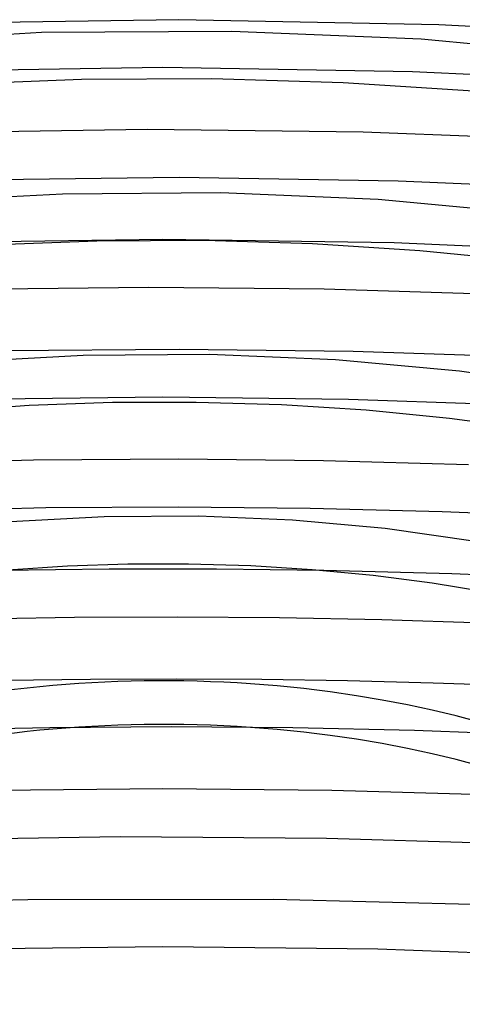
# Model space of a CAD drawing. Header units: millimetres. Extents: x -470 to 470, y -236 to 403.
# Tile 66 of 107: x -12 to 25, y 268 to 351. Entities that reach past the tile are written whole.
import ezdxf

# ---------------------------------------------------------------- set-up
doc = ezdxf.new("R2010")
doc.units = ezdxf.units.MM
doc.layers.add('HIDDEN', color=7, linetype='Continuous')
doc.layers.add('THICK', color=7, linetype='Continuous')

msp = doc.modelspace()

# ---------------------------------------------------------------- linework, layer by layer
at = {"layer": 'HIDDEN'}
for p, q in [((-0.013, 346.659), (-20.862, 346.316)), ((20.834, 346.317), (-0.013, 346.659)), ((41.578, 345.29), (20.834, 346.317)), ((0.006, 332.313), (-19.324, 332.035)), ((19.328, 332.034), (0.006, 332.313)), ((38.587, 331.201), (19.328, 332.034)), ((0.006, 319.139), (-15.501, 318.964)), ((15.504, 318.964), (0.006, 319.139)), ((30.974, 318.437), (15.504, 318.964)), ((18.783, 304.548), (13.434, 304.668)), ((24.131, 304.389), (18.783, 304.548)), ((29.474, 304.19), (24.131, 304.389)), ((-9.438, 291.558), (-19.578, 291.359)), ((0.717, 291.619), (-9.438, 291.558)), ((10.866, 291.539), (0.717, 291.619)), ((21.001, 291.319), (10.866, 291.539)), ((31.126, 290.959), (21.001, 291.319)), ((0, 286.446), (-14.13, 286.314)), ((14.121, 286.314), (0, 286.446)), ((28.224, 285.919), (14.121, 286.314)), ((-3.552, 282.437), (-20.75, 282.16)), ((13.652, 282.322), (-3.552, 282.437)), ((30.825, 281.813), (13.652, 282.322)), ((-11.287, 277.19), (-31.751, 276.62)), ((9.23, 277.217), (-11.287, 277.19)), ((29.707, 276.701), (9.23, 277.217)), ((0.009, 273.272), (-17.953, 273.063)), ((17.959, 273.063), (0.009, 273.272)), ((35.876, 272.434), (17.959, 273.063))]:
    msp.add_line(p, q, dxfattribs=at)
msp.add_ellipse((0, 264.831), major_axis=(-54, 0), ratio=0.5, start_param=-3.141581, end_param=-0.523599, dxfattribs=at)
at = {"layer": 'THICK'}
for p, q in [((1.334, 350.658), (-20.39, 350.333)), ((23.046, 350.242), (1.334, 350.658)), ((44.631, 349.091), (23.046, 350.242)), ((-10.13, 349.578), (-25.903, 348.7)), ((5.755, 349.685), (-10.13, 349.578)), ((21.577, 349.019), (5.755, 349.685)), ((37.162, 347.59), (21.577, 349.019)), ((-6.787, 345.664), (-17.588, 345.254)), ((4.084, 345.71), (-6.787, 345.664)), ((15.066, 345.383), (4.084, 345.71)), ((25.944, 344.684), (15.066, 345.383)), ((-1.297, 341.485), (-19.316, 341.201)), ((16.72, 341.273), (-1.297, 341.485)), ((34.689, 340.565), (16.72, 341.273)), ((1.364, 337.485), (-16.943, 337.266)), ((19.657, 337.189), (1.364, 337.485)), ((37.887, 336.38), (19.657, 337.189)), ((4.829, 336.193), (-8.388, 336.106)), ((17.992, 335.638), (4.829, 336.193)), ((-8.388, 336.106), (-21.513, 335.38)), ((30.96, 334.45), (17.992, 335.638)), ((-5.5, 332.179), (-14.376, 331.849)), ((3.439, 332.213), (-5.5, 332.179)), ((12.493, 331.944), (3.439, 332.213)), ((21.457, 331.371), (12.493, 331.944)), ((30.306, 330.499), (21.457, 331.371)), ((-1.175, 328.311), (-15.813, 328.125)), ((13.458, 328.177), (-1.175, 328.311)), ((28.067, 327.722), (13.458, 328.177)), ((1.359, 323.138), (-13.194, 323.013)), ((15.898, 322.956), (1.359, 323.138)), ((-6.646, 322.634), (-17.122, 322.059)), ((3.902, 322.701), (-6.646, 322.634)), ((14.408, 322.258), (3.902, 322.701)), ((24.76, 321.311), (14.408, 322.258)), ((30.415, 322.466), (15.898, 322.956)), ((34.839, 319.877), (24.76, 321.311)), ((-11.165, 318.444), (-18.061, 317.968)), ((-4.213, 318.694), (-11.165, 318.444)), ((2.794, 318.717), (-4.213, 318.694)), ((9.918, 318.505), (2.794, 318.717)), ((16.969, 318.059), (9.918, 318.505)), ((23.935, 317.38), (16.969, 318.059)), ((30.735, 316.481), (23.935, 317.38)), ((-10.799, 313.883), (-22.889, 313.595)), ((1.317, 313.965), (-10.799, 313.883)), ((13.421, 313.838), (1.317, 313.965)), ((25.511, 313.504), (13.421, 313.838)), ((-9.759, 309.898), (-20.779, 309.658)), ((1.28, 309.965), (-9.759, 309.898)), ((12.311, 309.858), (1.28, 309.965)), ((23.327, 309.578), (12.311, 309.858)), ((-4.904, 309.162), (-12.732, 308.739)), ((2.976, 309.209), (-4.904, 309.162)), ((10.825, 308.877), (2.976, 309.209)), ((34.324, 309.125), (23.327, 309.578)), ((18.559, 308.172), (10.825, 308.877)), ((26.094, 307.105), (18.559, 308.172)), ((-7.955, 305.038), (-12.944, 304.709)), ((-2.927, 305.209), (-7.955, 305.038)), ((2.148, 305.221), (-2.927, 305.209)), ((7.341, 305.067), (2.148, 305.221)), ((12.477, 304.746), (7.341, 305.067)), ((-8.959, 304.737), (-13.437, 304.667)), ((-4.479, 304.778), (-8.959, 304.737)), ((0.003, 304.792), (-4.479, 304.778)), ((4.483, 304.779), (0.003, 304.792)), ((8.961, 304.737), (4.483, 304.779)), ((13.434, 304.668), (8.961, 304.737)), ((17.556, 304.261), (12.477, 304.746)), ((22.497, 303.621), (17.556, 304.261)), ((27.287, 302.836), (22.497, 303.621)), ((-7.377, 300.754), (-15.934, 300.616)), ((1.187, 300.791), (-7.377, 300.754)), ((9.746, 300.726), (1.187, 300.791)), ((18.293, 300.56), (9.746, 300.726)), ((26.836, 300.291), (18.293, 300.56)), ((-6.037, 295.594), (-13.193, 295.501)), ((1.122, 295.618), (-6.037, 295.594)), ((8.278, 295.573), (1.122, 295.618)), ((15.424, 295.458), (8.278, 295.573)), ((22.568, 295.275), (15.424, 295.458)), ((29.707, 295.022), (22.568, 295.275))]:
    msp.add_line(p, q, dxfattribs=at)
msp.add_ellipse((0, 268.468), major_axis=(54, 0), ratio=0.5, start_param=0.000012, end_param=2.617994, dxfattribs=at)

doc.saveas('drawing.dxf')
